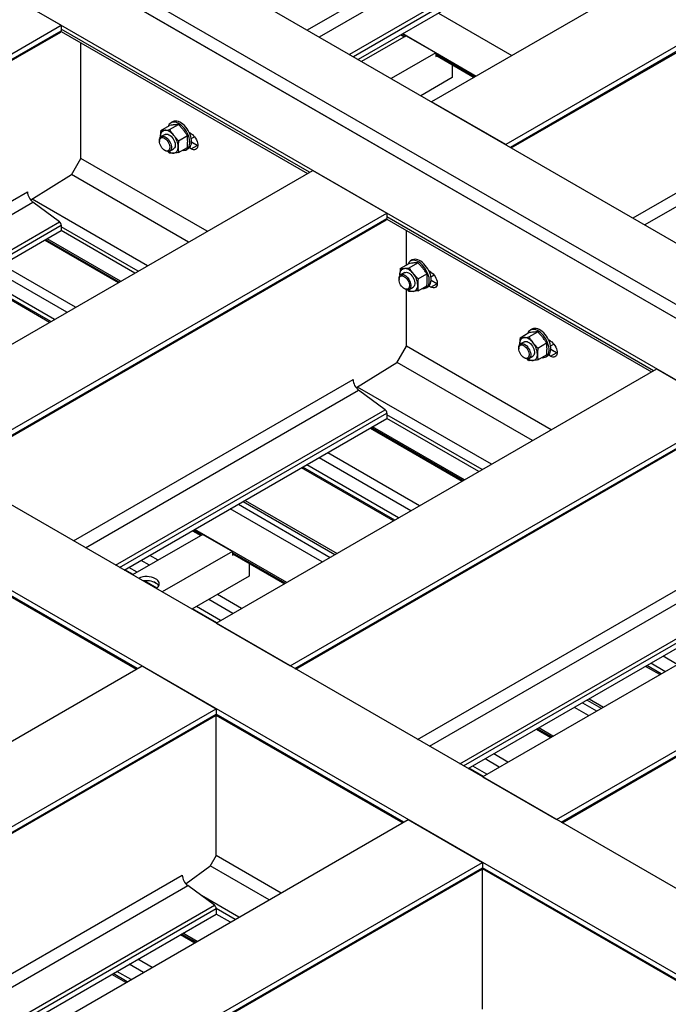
# Model space of a CAD drawing. Header units: millimetres. Extents: x 0 to 25230, y 0 to 17820.
# Tile 190 of 214: x 19310 to 20083, y 10478 to 11653. Entities that reach past the tile are written whole.
import ezdxf

# ---------------------------------------------------------------- set-up
doc = ezdxf.new("R2010")
doc.units = ezdxf.units.MM
doc.linetypes.add('SLD-Sólida', pattern=[0])
doc.layers.add('REFERÊNCIAS', color=9, linetype='SLD-Sólida')

msp = doc.modelspace()

# ---------------------------------------------------------------- linework, layer by layer
at = {"layer": 'REFERÊNCIAS', "linetype": 'SLD-Sólida', "lineweight": 25, "ltscale": 30}
for p, q in [((16380.6, 13529.2), (20934.4, 10900.3)), ((20856.4, 10855.3), (16302.7, 13484.2)), ((16317, 13492.4), (20870.7, 10863.6)), ((20863.7, 10851.3), (16309.9, 13480.2)), ((20792.8, 10818.6), (16239, 13447.4)), ((20267.5, 10515.3), (15713.7, 13144.2)), ((20179.1, 10464.3), (15625.3, 13093.1)), ((20351.3, 11872.8), (19800.5, 11554.9)), ((20011.1, 11847.4), (19652.4, 11640.4)), ((20017.7, 11834.9), (19666.6, 11632.2)), ((20439.7, 11821.8), (19888.9, 11503.9)), ((20439.7, 11815.4), (19894.5, 11500.6)), ((20049.3, 11811.5), (19702.6, 11611.4)), ((20051.5, 11807.4), (19707.3, 11608.7)), ((19895.6, 11500), (20438.9, 11813.7)), ((20051.5, 11800.9), (19712.9, 11605.5)), ((19270.7, 11697.2), (19359.1, 11646.2)), ((19808.7, 11660.8), (19896.3, 11610.2)), ((18833.8, 11343), (19359.1, 11646.2)), ((18839.4, 11339.7), (19359.1, 11639.8)), ((19359, 11639), (19652.7, 11469.5)), ((19359.1, 11646.2), (19359.1, 11639.8)), ((19655, 11470.9), (19359.1, 11641.7)), ((18840.4, 11339.1), (19358.4, 11638.1)), ((19770.1, 11633.6), (19717.1, 11603)), ((19763.6, 11634.7), (19767.8, 11632.3)), ((19764.6, 11635.3), (19768.9, 11632.9)), ((19766.2, 11636.3), (19853.9, 11585.7)), ((19770.1, 11633.6), (19805.5, 11613.2)), ((19382.4, 11487.5), (19382.4, 11625.6)), ((20399.3, 11623.3), (20040.6, 11416.3)), ((19805.5, 11613.2), (19752.5, 11582.6)), ((19805.5, 11613.2), (19805.5, 11608.9)), ((19805.5, 11611.8), (19852.3, 11584.7)), ((19805.5, 11610.5), (19851.2, 11584.1)), ((19805.5, 11608.9), (19807.2, 11609.6)), ((20405.9, 11610.8), (20054.8, 11408.1)), ((19825.3, 11599.1), (19825.3, 11583.8)), ((19825.3, 11583.8), (19787.8, 11562.2)), ((19888.9, 11503.9), (19800.5, 11554.9)), ((19477.7, 11520.8), (19488.1, 11526.8)), ((19487.1, 11526.7), (19486.9, 11526.1)), ((19488.3, 11521.8), (19498.7, 11527.8)), ((19492.1, 11531.2), (19489.9, 11529.9)), ((19477.3, 11513.5), (19477.3, 11512.5)), ((19477.3, 11513.5), (19477.3, 11512.3)), ((19482.9, 11516), (19478.3, 11513.4)), ((19498.9, 11508.6), (19509.4, 11514.6)), ((19514, 11516.8), (19511.8, 11518)), ((19514.1, 11511), (19518, 11513.2)), ((19517.8, 11513.1), (19518.2, 11512.9)), ((19476.2, 11508.8), (19476.2, 11507.8)), ((19488.3, 11496.1), (19492.9, 11498.7)), ((19498.9, 11494.4), (19509.4, 11500.5)), ((19508.4, 11497.9), (19510.6, 11499.1)), ((19514, 11498.8), (19511.8, 11500.1)), ((19514, 11498.8), (19521.1, 11502.9)), ((19514.4, 11507), (19521.3, 11503)), ((19514.4, 11507), (19521.3, 11503)), ((19521.1, 11502.9), (19514.4, 11506.8)), ((19521.8, 11502.5), (19521.1, 11502.9)), ((19521.3, 11503), (19521.8, 11503.3)), ((19521.3, 11503), (19521.8, 11502.7)), ((19521.3, 11503), (19521.3, 11503)), ((19521.3, 11503), (19521.8, 11502.7)), ((19371.1, 11467.9), (19382.4, 11487.5)), ((19533.1, 11400.5), (19382.4, 11487.5)), ((19482.4, 11497.1), (19483.3, 11496.6)), ((19488.3, 11493.5), (19486.1, 11495.8)), ((19133.6, 11169.9), (19658.9, 11473.1)), ((19371.1, 11467.9), (19322.6, 11437.8)), ((19510.9, 11387.7), (19371.3, 11468.2)), ((19658.9, 11473.1), (19747.3, 11422.1)), ((18985.5, 11255.4), (19318.7, 11447.7)), ((19461.8, 11359.3), (19324.2, 11438.8)), ((18999.7, 11247.2), (19325.3, 11435.2)), ((19357, 11411.8), (19325.3, 11435.2)), ((19222, 11118.9), (19747.3, 11422.1)), ((19227.6, 11115.6), (19747.3, 11415.7)), ((19747.3, 11422.1), (19747.3, 11415.7)), ((20065.1, 11234.1), (19747.3, 11417.6)), ((19035.7, 11226.4), (19357, 11411.8)), ((19040.4, 11223.7), (19359.1, 11407.7)), ((19228.6, 11115), (19746.6, 11414)), ((19359.1, 11407.7), (19359.1, 11401.3)), ((19450.7, 11352.9), (19359.1, 11405.8)), ((19747.2, 11414.9), (20062.8, 11232.8)), ((19046, 11220.5), (19359.1, 11401.3)), ((19446.8, 11350.7), (19359.1, 11401.3)), ((19770.6, 11360.2), (19770.6, 11401.5)), ((19339.5, 11389.9), (19427.1, 11339.3)), ((19428.2, 11339.9), (19340.5, 11390.5)), ((19429.8, 11340.9), (19342.1, 11391.4)), ((19376.1, 11309.9), (19288.5, 11360.5)), ((19763.3, 11356), (19773.7, 11362)), ((19772.7, 11361.8), (19772.5, 11361.3)), ((19773.9, 11356.9), (19784.3, 11362.9)), ((19777.6, 11366.3), (19775.5, 11365.1)), ((19351.1, 11295.4), (19263.5, 11346)), ((19365.8, 11303.9), (19278.2, 11354.5)), ((19762.8, 11348.6), (19762.9, 11347.7)), ((19762.8, 11348.6), (19762.9, 11347.4)), ((19768.5, 11351.2), (19763.9, 11348.5)), ((19784.5, 11343.7), (19794.9, 11349.7)), ((19799.6, 11351.9), (19797.4, 11353.2)), ((19799.7, 11346.1), (19803.6, 11348.4)), ((19803.4, 11348.3), (19803.8, 11348)), ((19344.9, 11291.9), (19257.3, 11342.5)), ((19346.5, 11292.8), (19258.9, 11343.4)), ((19761.8, 11343.9), (19761.8, 11342.9)), ((19773.9, 11331.2), (19778.5, 11333.9)), ((19784.5, 11329.6), (19794.9, 11335.6)), ((19794, 11333), (19796.1, 11334.2)), ((19799.6, 11333.9), (19797.4, 11335.2)), ((19799.6, 11333.9), (19806.7, 11338)), ((19806.7, 11338), (19799.9, 11341.9)), ((19800, 11342.1), (19806.9, 11338.1)), ((19800, 11342.1), (19806.9, 11338.1)), ((19807.4, 11337.6), (19806.7, 11338)), ((19806.9, 11338.1), (19807.4, 11338.4)), ((19806.9, 11338.1), (19807.4, 11337.8)), ((19806.9, 11338.1), (19806.9, 11338.1)), ((19806.9, 11338.1), (19807.4, 11337.9)), ((19768, 11332.2), (19768.9, 11331.7)), ((19770.6, 11263.4), (19770.6, 11330.9)), ((19773.9, 11328.6), (19771.7, 11330.9)), ((19906.1, 11273.5), (19916.5, 11279.6)), ((19915.5, 11279.4), (19915.2, 11278.8)), ((19916.7, 11274.5), (19927.1, 11280.5)), ((19920.4, 11283.9), (19918.3, 11282.6)), ((19759.3, 11243.8), (19770.6, 11263.4)), ((19943.2, 11163.7), (19770.6, 11263.4)), ((19905.6, 11266.2), (19905.7, 11265.2)), ((19905.6, 11266.2), (19905.7, 11265)), ((19911.2, 11268.7), (19906.6, 11266.1)), ((19927.3, 11261.3), (19937.7, 11267.3)), ((19942.4, 11269.5), (19940.2, 11270.7)), ((19942.5, 11263.7), (19946.4, 11265.9)), ((19946.2, 11265.8), (19946.6, 11265.6)), ((19904.6, 11261.5), (19904.6, 11260.5)), ((19916.6, 11248.8), (19921.2, 11251.4)), ((19927.3, 11247.1), (19937.7, 11253.2)), ((19936.8, 11250.6), (19938.9, 11251.8)), ((19942.4, 11251.5), (19940.2, 11252.8)), ((19942.4, 11251.5), (19949.5, 11255.6)), ((19942.7, 11259.7), (19949.7, 11255.7)), ((19942.7, 11259.7), (19949.7, 11255.7)), ((19949.5, 11255.6), (19942.7, 11259.5)), ((19950.2, 11255.2), (19949.5, 11255.6)), ((19949.7, 11255.7), (19950.2, 11256)), ((19949.7, 11255.7), (19950.2, 11255.4)), ((19949.7, 11255.7), (19949.7, 11255.7)), ((19949.7, 11255.7), (19950.2, 11255.4)), ((19759.3, 11243.8), (19710.9, 11213.7)), ((19921, 11150.9), (19759.5, 11244.1)), ((19910.8, 11249.8), (19911.6, 11249.3)), ((19916.7, 11246.2), (19914.5, 11248.5)), ((19543.7, 10933.1), (20069.1, 11236.4)), ((20069.1, 11236.4), (20157.4, 11185.4)), ((19373.7, 11031.3), (19706.9, 11223.6)), ((19387.9, 11023.1), (19713.5, 11211.1)), ((19871.9, 11122.6), (19712.4, 11214.7)), ((19745.2, 11187.7), (19713.5, 11211.1)), ((19423.9, 11002.3), (19745.2, 11187.7)), ((19428.6, 10999.6), (19747.3, 11183.6)), ((19632.1, 10882.1), (20157.4, 11185.4)), ((19747.3, 11183.6), (19747.3, 11177.2)), ((19860.8, 11116.2), (19747.3, 11181.7)), ((19434.2, 10996.4), (19747.3, 11177.2)), ((19637.7, 10878.9), (20157.4, 11178.9)), ((19638.8, 10878.3), (20156.7, 11177.3)), ((19856.9, 11113.9), (19747.3, 11177.2)), ((19727.7, 11165.8), (19837.2, 11102.6)), ((19838.3, 11103.2), (19728.7, 11166.4)), ((19839.9, 11104.1), (19730.3, 11167.3)), ((19786.3, 11073.1), (19676.7, 11136.4)), ((19761.2, 11058.7), (19651.7, 11121.9)), ((19776, 11067.2), (19666.4, 11130.4)), ((19755, 11055.1), (19645.5, 11118.4)), ((19756.7, 11056), (19647.1, 11119.3)), ((19570.2, 11074.9), (19679.8, 11011.6)), ((19575.8, 11078.2), (19685.4, 11014.9)), ((19578.3, 11079.6), (19687.9, 11016.3)), ((19670.2, 11006.1), (19560.6, 11069.4)), ((19133.4, 11060.3), (19448.7, 10878.3)), ((19449.8, 10878.9), (19133.6, 11061.4)), ((19861.2, 10749.8), (20386.5, 11053.1)), ((19515.5, 11043.3), (19525.4, 11037.6)), ((19526.5, 11038.2), (19516.6, 11043.9)), ((19627.8, 10981.6), (19518.2, 11044.9)), ((19527.8, 11039), (19444.1, 10990.7)), ((19527.8, 11039), (19563.1, 11018.6)), ((19563.1, 11018.6), (19479.4, 10970.3)), ((19563.1, 11018.6), (19563.1, 11014.2)), ((19626.1, 10980.7), (19563.1, 11017.1)), ((19563.1, 11015.9), (19625.1, 10980.1)), ((19464.2, 11002.3), (19454.3, 11008)), ((19474.5, 11008.2), (19464.6, 11013.9)), ((19563.1, 11014.2), (19564.8, 11014.9)), ((19582.9, 11004.5), (19582.9, 10989.2)), ((19444.9, 10991.1), (19435, 10996.8)), ((19449.4, 10993.8), (19439.5, 10999.5)), ((19949.6, 10698.8), (20474.9, 11002.1)), ((19955.2, 10695.6), (20474.9, 10995.6)), ((19956.3, 10695), (20474.2, 10994)), ((19473, 10974.9), (19457.9, 10983.6)), ((19473.2, 10980), (19469.5, 10982.2)), ((19582.9, 10989.2), (19514.8, 10949.8)), ((19783.8, 10794.5), (20117.1, 10986.9)), ((19798, 10786.4), (20123.6, 10974.4)), ((19563.8, 10944.7), (19534.9, 10961.4)), ((19574.1, 10950.7), (19545.2, 10967.4)), ((19544.5, 10933.6), (19515.6, 10950.3)), ((19549.1, 10936.2), (19520.2, 10952.9)), ((19834.1, 10765.5), (20155.3, 10951)), ((19838.7, 10762.8), (20157.4, 10946.8)), ((19844.3, 10759.6), (20157.4, 10940.4)), ((19543.7, 10933.1), (19632.1, 10882.1)), ((20093.5, 10883.9), (20076.5, 10893.7)), ((18907.4, 10565.7), (19455.4, 10882.1)), ((19455.4, 10882.1), (19543.7, 10831.1)), ((20072.5, 10871.8), (20055.6, 10881.6)), ((20074.1, 10872.8), (20057.2, 10882.5)), ((20078.7, 10875.4), (20061.8, 10885.2)), ((19986, 10841.4), (20002.9, 10831.6)), ((19988.4, 10842.8), (20005.4, 10833.1)), ((18995.7, 10514.7), (19543.7, 10831.1)), ((19543.7, 10831.1), (19543.7, 10824.6)), ((19987.7, 10822.8), (19970.8, 10832.6)), ((19980.3, 10838.1), (19997.2, 10828.4)), ((19001.3, 10511.5), (19543.7, 10824.6)), ((19002.4, 10510.9), (19543, 10823)), ((19543.5, 10823.5), (19766.2, 10695)), ((19767.3, 10695.6), (19543.7, 10824.6)), ((19543.7, 10655.9), (19543.7, 10823.4)), ((19925.7, 10806.6), (19942.6, 10796.8)), ((19943.6, 10797.4), (19926.7, 10807.2)), ((19945.3, 10798.3), (19928.3, 10808.1)), ((19881.3, 10761.4), (19864.4, 10771.2)), ((19891.6, 10767.4), (19874.7, 10777.2)), ((19862, 10750.3), (19845.1, 10760.1)), ((19866.6, 10752.9), (19849.7, 10762.7)), ((19861.2, 10749.8), (19949.6, 10698.8)), ((19224.8, 10382.5), (19772.8, 10698.8)), ((19772.8, 10698.8), (19861.2, 10647.8)), ((19543.7, 10655.9), (19536.2, 10642.8)), ((19621.1, 10611.2), (19543.7, 10655.9)), ((19313.2, 10331.4), (19861.2, 10647.8)), ((19318.8, 10328.2), (19861.2, 10641.3)), ((19536.2, 10642.8), (19507.8, 10622)), ((19607, 10603.1), (19536.7, 10643.7)), ((19861, 10640.3), (20115.9, 10493.1)), ((19861.2, 10647.8), (19861.2, 10641.3)), ((20116.9, 10493.7), (19861.2, 10641.3)), ((19861.2, 10472.6), (19861.2, 10640.1)), ((19147.4, 10427.1), (19503.4, 10632.6)), ((19319.9, 10327.6), (19860.5, 10639.7)), ((19161.6, 10419), (19509.9, 10620.1)), ((19541.6, 10596.7), (19509.9, 10620.1)), ((19570.9, 10582.3), (19526.1, 10608.1)), ((19197.7, 10398.2), (19541.6, 10596.7)), ((19202.3, 10395.5), (19543.7, 10592.6)), ((19207.9, 10392.2), (19543.7, 10586.1)), ((19543.7, 10592.6), (19543.7, 10586.1)), ((19566.3, 10579.6), (19543.7, 10592.6)), ((19560.7, 10576.3), (19543.7, 10586.1)), ((19501.4, 10561.7), (19518.3, 10551.9)), ((19519.4, 10552.5), (19502.4, 10562.3)), ((19521, 10553.4), (19504.1, 10563.2)), ((19457.1, 10516.5), (19440.1, 10526.3)), ((19467.4, 10522.5), (19450.4, 10532.2)), ((19436.1, 10504.4), (19419.2, 10514.2)), ((19437.8, 10505.4), (19420.8, 10515.1)), ((19442.3, 10508), (19425.4, 10517.8))]:
    msp.add_line(p, q, dxfattribs=at)
at = {"layer": 'REFERÊNCIAS', "linetype": 'SLD-Sólida', "lineweight": 25, "ltscale": 30, "flags": 128}
for points in [[(19477.3, 11513.5), (19477.4, 11515), (19477.6, 11516.5), (19478.1, 11517.7), (19478.7, 11518.8), (19479.5, 11519.7), (19480.4, 11520.4), (19481.4, 11520.8), (19482.6, 11521)], [(19493.2, 11514.9), (19491.9, 11516.3), (19490.6, 11517.6), (19489.3, 11518.7), (19487.9, 11519.6), (19486.5, 11520.3), (19485.1, 11520.8), (19483.8, 11521), (19482.6, 11521)], [(19503.6, 11497.1), (19504.4, 11497), (19506, 11497.1), (19507.5, 11497.4), (19508.8, 11498.1), (19510, 11499.1), (19510.9, 11500.4), (19511.6, 11501.9), (19512, 11503.7), (19512.3, 11505.7), (19512.2, 11507.8), (19511.9, 11510.1), (19511.4, 11512.4), (19510.6, 11514.8), (19509.6, 11517.1), (19508.4, 11519.4), (19507, 11521.6), (19505.4, 11523.6), (19503.8, 11525.4), (19502, 11527), (19500.2, 11528.4), (19498.4, 11529.4), (19496.6, 11530.2), (19494.8, 11530.7), (19493.1, 11530.8), (19491.6, 11530.6), (19490.2, 11530.1), (19489, 11529.2), (19487.9, 11528.1), (19487.1, 11526.7), (19487.1, 11526.7)], [(19510.6, 11499.1), (19510.9, 11499.4), (19512.1, 11500.3), (19513, 11501.6), (19513.7, 11503.2), (19514.2, 11504.9), (19514.4, 11506.9), (19514.3, 11509.1), (19514, 11511.3), (19513.5, 11513.6), (19512.7, 11516), (19511.7, 11518.3), (19510.5, 11520.6), (19509.1, 11522.8), (19507.6, 11524.8), (19505.9, 11526.6), (19504.1, 11528.2), (19502.3, 11529.6), (19500.5, 11530.7), (19498.7, 11531.4), (19496.9, 11531.9), (19495.3, 11532), (19493.7, 11531.8), (19492.3, 11531.3), (19492.1, 11531.2)], [(19476.2, 11508.8), (19476.3, 11510.3), (19476.7, 11511.5), (19477.3, 11512.6), (19478.2, 11513.3), (19479.2, 11513.7), (19480.3, 11513.8), (19481.6, 11513.6), (19482.9, 11513.1), (19484.3, 11512.2), (19485.6, 11511.1), (19486.8, 11509.8), (19487.9, 11508.2), (19488.8, 11506.6), (19489.6, 11504.8), (19490.1, 11503.1), (19490.3, 11501.4), (19490.3, 11499.9), (19490.1, 11498.5), (19489.6, 11497.4), (19488.8, 11496.5), (19487.9, 11495.9), (19486.8, 11495.6), (19485.6, 11495.7), (19484.3, 11496.1), (19483.3, 11496.6)], [(19476.2, 11507.8), (19476.3, 11509.1), (19476.7, 11510.3), (19477.3, 11511.2), (19478.1, 11511.9), (19479.1, 11512.2), (19480.2, 11512.2), (19481.5, 11511.8), (19482.7, 11511.2), (19483.9, 11510.2), (19485.1, 11509.1), (19486.2, 11507.7), (19487.1, 11506.2), (19487.8, 11504.6), (19488.3, 11502.9), (19488.5, 11501.4), (19488.5, 11499.9), (19488.3, 11498.7), (19487.8, 11497.6), (19487.1, 11496.8), (19486.2, 11496.4), (19485.1, 11496.2), (19483.9, 11496.4), (19482.7, 11496.9), (19481.5, 11497.7), (19480.2, 11498.8), (19479.1, 11500), (19478.1, 11501.5), (19477.3, 11503.1), (19476.7, 11504.7), (19476.3, 11506.3), (19476.2, 11507.8)], [(19482.9, 11516), (19483.8, 11516.4), (19484.9, 11516.5), (19486.2, 11516.3), (19487.5, 11515.7), (19488.9, 11514.9), (19490.2, 11513.8), (19491.4, 11512.4), (19492.5, 11510.9), (19493.4, 11509.2), (19494.2, 11507.5), (19494.7, 11505.8), (19494.9, 11504.1), (19494.9, 11502.5), (19494.7, 11501.2), (19494.2, 11500), (19493.4, 11499.1), (19492.9, 11498.7)], [(19514, 11516.8), (19515.5, 11515.8), (19516.8, 11514.5), (19518.1, 11513.1), (19519.3, 11511.4), (19520.2, 11509.6), (19521, 11507.8), (19521.5, 11505.9), (19521.8, 11504.1), (19521.8, 11502.5), (19521.5, 11501), (19521, 11499.8), (19520.2, 11498.8), (19519.3, 11498.1), (19518.1, 11497.8), (19516.8, 11497.8), (19515.5, 11498.1), (19514, 11498.8)], [(19493.2, 11493.7), (19494.3, 11493.9), (19495.4, 11494.4), (19496.3, 11495.1), (19497.1, 11495.9), (19497.7, 11497), (19498.1, 11498.3), (19498.4, 11499.7), (19498.5, 11501.3)], [(19789.2, 11332.3), (19790, 11332.2), (19791.6, 11332.2), (19793.1, 11332.6), (19794.4, 11333.3), (19795.5, 11334.3), (19796.5, 11335.5), (19797.2, 11337.1), (19797.6, 11338.9), (19797.8, 11340.8), (19797.8, 11343), (19797.5, 11345.2), (19796.9, 11347.5), (19796.2, 11349.9), (19795.1, 11352.2), (19793.9, 11354.5), (19792.6, 11356.7), (19791, 11358.7), (19789.4, 11360.5), (19787.6, 11362.2), (19785.8, 11363.5), (19784, 11364.6), (19782.2, 11365.4), (19780.4, 11365.8), (19778.7, 11365.9), (19777.2, 11365.7), (19775.8, 11365.2), (19774.5, 11364.4), (19773.5, 11363.2), (19772.7, 11361.8), (19772.7, 11361.8)], [(19796.1, 11334.2), (19796.5, 11334.5), (19797.7, 11335.5), (19798.6, 11336.8), (19799.3, 11338.3), (19799.7, 11340.1), (19800, 11342.1), (19799.9, 11344.2), (19799.6, 11346.4), (19799.1, 11348.8), (19798.3, 11351.1), (19797.3, 11353.5), (19796.1, 11355.7), (19794.7, 11357.9), (19793.1, 11359.9), (19791.5, 11361.8), (19789.7, 11363.4), (19787.9, 11364.7), (19786.1, 11365.8), (19784.3, 11366.6), (19782.5, 11367), (19780.9, 11367.2), (19779.3, 11367), (19777.9, 11366.4), (19777.6, 11366.3)], [(19761.8, 11343.9), (19761.9, 11345.4), (19762.3, 11346.7), (19762.9, 11347.7), (19763.7, 11348.4), (19764.8, 11348.9), (19765.9, 11349), (19767.2, 11348.8), (19768.5, 11348.2), (19769.9, 11347.4), (19771.2, 11346.2), (19772.4, 11344.9), (19773.5, 11343.4), (19774.4, 11341.7), (19775.1, 11340), (19775.6, 11338.2), (19775.9, 11336.6), (19775.9, 11335), (19775.6, 11333.6), (19775.1, 11332.5), (19774.4, 11331.6), (19773.5, 11331), (19772.4, 11330.7), (19771.2, 11330.8), (19769.9, 11331.2), (19768.9, 11331.7)], [(19761.8, 11342.9), (19761.9, 11344.3), (19762.3, 11345.4), (19762.9, 11346.4), (19763.7, 11347), (19764.7, 11347.3), (19765.8, 11347.3), (19767, 11347), (19768.3, 11346.3), (19769.5, 11345.4), (19770.7, 11344.2), (19771.8, 11342.8), (19772.7, 11341.3), (19773.4, 11339.7), (19773.9, 11338.1), (19774.1, 11336.5), (19774.1, 11335.1), (19773.9, 11333.8), (19773.4, 11332.8), (19772.7, 11332), (19771.8, 11331.5), (19770.7, 11331.4), (19769.5, 11331.5), (19768.3, 11332), (19767, 11332.8), (19765.8, 11333.9), (19764.7, 11335.2), (19763.7, 11336.6), (19762.9, 11338.2), (19762.3, 11339.8), (19761.9, 11341.4), (19761.8, 11342.9)], [(19762.8, 11348.6), (19762.9, 11350.2), (19763.2, 11351.6), (19763.7, 11352.9), (19764.3, 11353.9), (19765, 11354.8), (19766, 11355.5), (19767, 11356), (19768.1, 11356.2)], [(19778.8, 11350.1), (19777.5, 11351.5), (19776.2, 11352.8), (19774.8, 11353.9), (19773.5, 11354.8), (19772.1, 11355.5), (19770.7, 11355.9), (19769.4, 11356.2), (19768.1, 11356.2)], [(19768.5, 11351.2), (19769.4, 11351.5), (19770.5, 11351.6), (19771.8, 11351.4), (19773.1, 11350.9), (19774.5, 11350), (19775.8, 11348.9), (19777, 11347.5), (19778.1, 11346), (19779, 11344.4), (19779.7, 11342.6), (19780.2, 11340.9), (19780.5, 11339.2), (19780.5, 11337.7), (19780.2, 11336.3), (19779.7, 11335.1), (19779, 11334.3), (19778.5, 11333.9)], [(19799.6, 11351.9), (19801, 11350.9), (19802.4, 11349.7), (19803.7, 11348.2), (19804.9, 11346.5), (19805.8, 11344.8), (19806.6, 11342.9), (19807.1, 11341.1), (19807.4, 11339.3), (19807.4, 11337.6), (19807.1, 11336.1), (19806.6, 11334.9), (19805.8, 11333.9), (19804.9, 11333.3), (19803.7, 11332.9), (19802.4, 11332.9), (19801, 11333.3), (19799.6, 11333.9)], [(19778.8, 11328.8), (19779.9, 11329.1), (19781, 11329.5), (19781.9, 11330.2), (19782.6, 11331.1), (19783.3, 11332.2), (19783.7, 11333.4), (19784, 11334.8), (19784.1, 11336.4)], [(19932, 11249.8), (19932.8, 11249.7), (19934.4, 11249.8), (19935.9, 11250.2), (19937.2, 11250.8), (19938.3, 11251.8), (19939.3, 11253.1), (19940, 11254.7), (19940.4, 11256.4), (19940.6, 11258.4), (19940.6, 11260.5), (19940.3, 11262.8), (19939.7, 11265.1), (19938.9, 11267.5), (19937.9, 11269.8), (19936.7, 11272.1), (19935.3, 11274.3), (19933.8, 11276.3), (19932.1, 11278.1), (19930.4, 11279.7), (19928.6, 11281.1), (19926.8, 11282.2), (19925, 11282.9), (19923.2, 11283.4), (19921.5, 11283.5), (19920, 11283.3), (19918.6, 11282.8), (19917.3, 11281.9), (19916.3, 11280.8), (19915.5, 11279.4), (19915.5, 11279.4)], [(19938.9, 11251.8), (19939.3, 11252.1), (19940.5, 11253.1), (19941.4, 11254.3), (19942.1, 11255.9), (19942.5, 11257.7), (19942.7, 11259.6), (19942.7, 11261.8), (19942.4, 11264), (19941.8, 11266.3), (19941.1, 11268.7), (19940.1, 11271), (19938.8, 11273.3), (19937.5, 11275.5), (19935.9, 11277.5), (19934.3, 11279.3), (19932.5, 11280.9), (19930.7, 11282.3), (19928.9, 11283.4), (19927.1, 11284.1), (19925.3, 11284.6), (19923.6, 11284.7), (19922.1, 11284.5), (19920.7, 11284), (19920.4, 11283.9)], [(19904.6, 11261.5), (19904.7, 11263), (19905.1, 11264.3), (19905.7, 11265.3), (19906.5, 11266), (19907.5, 11266.4), (19908.7, 11266.6), (19910, 11266.3), (19911.3, 11265.8), (19912.7, 11264.9), (19914, 11263.8), (19915.2, 11262.5), (19916.3, 11260.9), (19917.2, 11259.3), (19917.9, 11257.5), (19918.4, 11255.8), (19918.7, 11254.1), (19918.7, 11252.6), (19918.4, 11251.2), (19917.9, 11250.1), (19917.2, 11249.2), (19916.3, 11248.6), (19915.2, 11248.3), (19914, 11248.4), (19912.7, 11248.8), (19911.6, 11249.3)], [(19904.6, 11260.5), (19904.7, 11261.9), (19905.1, 11263), (19905.7, 11263.9), (19906.5, 11264.6), (19907.5, 11264.9), (19908.6, 11264.9), (19909.8, 11264.5), (19911.1, 11263.9), (19912.3, 11262.9), (19913.5, 11261.8), (19914.5, 11260.4), (19915.5, 11258.9), (19916.2, 11257.3), (19916.7, 11255.7), (19916.9, 11254.1), (19916.9, 11252.6), (19916.7, 11251.4), (19916.2, 11250.3), (19915.5, 11249.6), (19914.5, 11249.1), (19913.5, 11248.9), (19912.3, 11249.1), (19911.1, 11249.6), (19909.8, 11250.4), (19908.6, 11251.5), (19907.5, 11252.7), (19906.5, 11254.2), (19905.7, 11255.8), (19905.1, 11257.4), (19904.7, 11259), (19904.6, 11260.5)], [(19905.6, 11266.2), (19905.7, 11267.8), (19906, 11269.2), (19906.4, 11270.4), (19907.1, 11271.5), (19907.8, 11272.4), (19908.7, 11273.1), (19909.8, 11273.5), (19910.9, 11273.8)], [(19921.5, 11267.6), (19920.3, 11269.1), (19919, 11270.3), (19917.6, 11271.4), (19916.2, 11272.3), (19914.9, 11273), (19913.5, 11273.5), (19912.2, 11273.7), (19910.9, 11273.8)], [(19911.2, 11268.7), (19912.1, 11269.1), (19913.3, 11269.2), (19914.6, 11269), (19915.9, 11268.4), (19917.2, 11267.6), (19918.6, 11266.5), (19919.8, 11265.1), (19920.9, 11263.6), (19921.8, 11261.9), (19922.5, 11260.2), (19923, 11258.5), (19923.3, 11256.8), (19923.3, 11255.2), (19923, 11253.9), (19922.5, 11252.7), (19921.8, 11251.8), (19921.2, 11251.4)], [(19942.4, 11269.5), (19943.8, 11268.5), (19945.2, 11267.2), (19946.5, 11265.8), (19947.6, 11264.1), (19948.6, 11262.3), (19949.4, 11260.5), (19949.9, 11258.6), (19950.1, 11256.8), (19950.1, 11255.2), (19949.9, 11253.7), (19949.4, 11252.5), (19948.6, 11251.5), (19947.6, 11250.8), (19946.5, 11250.5), (19945.2, 11250.5), (19943.8, 11250.8), (19942.4, 11251.5)], [(19921.5, 11246.4), (19922.7, 11246.6), (19923.7, 11247.1), (19924.7, 11247.8), (19925.4, 11248.7), (19926, 11249.7), (19926.5, 11251), (19926.8, 11252.4), (19926.8, 11254)], [(19475.3, 10977.5), (19475.3, 10977.5), (19474.5, 10978.8), (19473.4, 10979.9), (19471.9, 10981), (19470.2, 10981.9), (19468.3, 10982.6), (19466.3, 10983.2), (19464.1, 10983.5), (19461.8, 10983.7), (19459.5, 10983.7), (19457.2, 10983.5), (19456.7, 10983.4)], [(19472.3, 10974.4), (19473.4, 10975.1), (19474.5, 10976.3), (19475.3, 10977.5), (19475.8, 10978.8), (19475.9, 10980.1), (19475.7, 10981.5), (19475.1, 10982.7), (19474.2, 10984), (19473, 10985.1), (19471.5, 10986.1)]]:
    msp.add_lwpolyline(points, dxfattribs=at)
at = {"layer": 'REFERÊNCIAS', "linetype": 'SLD-Sólida', "lineweight": 25, "ltscale": 900}
for centre, radius, start, end in [((19357.3, 11639.6), 1.78, 305.5182, 5.794), ((19475.5, 11500.2), 23, 2.6393, 39.7721), ((19492.9, 11503.6), 9.86, 233.4878, 271.5037), ((19335.6, 11448.6), 16.9, 182.8744, 232.5131), ((19745.6, 11415.5), 1.78, 305.5182, 5.794), ((19353.6, 11407.4), 5.56, 2.8744, 52.5131), ((19761.1, 11335.3), 23, 2.6393, 39.7721), ((19778.5, 11338.7), 9.86, 233.4878, 271.5037), ((19903.8, 11252.9), 23, 2.6393, 39.7721), ((19921.3, 11256.3), 9.86, 233.4878, 271.5037), ((19723.8, 11224.5), 16.9, 182.8744, 232.5131), ((19741.8, 11183.3), 5.56, 2.8744, 52.5131), ((19460.9, 10965.6), 23.1, 62.5828, 114.8302), ((19542, 10824.4), 1.78, 305.5182, 5.794), ((19859.5, 10641.2), 1.78, 305.5182, 5.794), ((19520.2, 10633.5), 16.9, 182.8744, 232.5131), ((19538.2, 10592.3), 5.56, 2.8744, 52.5131)]:
    msp.add_arc(centre, radius, start, end, dxfattribs=at)
at = {"layer": 'REFERÊNCIAS', "linetype": 'SLD-Sólida', "lineweight": 25, "ltscale": 30}
for points, knots in [([(19477.7, 11520.8), (19478.5, 11520.8), (19480, 11520.8), (19481.7, 11521), (19482.6, 11521)], [0, 0, 0, 0, 0.498963, 1, 1, 1, 1]), ([(19482.6, 11521), (19483.5, 11521.1), (19485.3, 11521.3), (19487.3, 11521.6), (19488.3, 11521.8)], [0, 0, 0, 0, 0.498791, 1, 1, 1, 1]), ([(19493.9, 11527.6), (19493, 11527.5), (19491.2, 11527.3), (19489.1, 11527), (19488.1, 11526.8)], [0, 0, 0, 0, 0.498791, 1, 1, 1, 1]), ([(19488.3, 11521.8), (19489.1, 11520.6), (19490.6, 11518.3), (19492.3, 11516), (19493.2, 11514.9)], [0, 0, 0, 0, 0.498963, 1, 1, 1, 1]), ([(19498.7, 11527.8), (19498, 11527.8), (19496.5, 11527.8), (19494.7, 11527.6), (19493.9, 11527.6)], [0, 0, 0, 0, 0.498963, 1, 1, 1, 1]), ([(19504.5, 11521.5), (19503.6, 11522.5), (19501.8, 11524.7), (19499.8, 11526.8), (19498.7, 11527.8)], [0, 0, 0, 0, 0.498791, 1, 1, 1, 1]), ([(19509.4, 11514.6), (19508.6, 11515.8), (19507.1, 11518.1), (19505.4, 11520.3), (19504.5, 11521.5)], [0, 0, 0, 0, 0.498963, 1, 1, 1, 1]), ([(19477.7, 11520.8), (19477.6, 11519.6), (19477.3, 11517.1), (19477.3, 11514.7), (19477.3, 11513.5)], [0, 0, 0, 0, 0.498963, 1, 1, 1, 1]), ([(19493.2, 11514.9), (19494.1, 11513.8), (19495.9, 11511.7), (19497.9, 11509.6), (19498.9, 11508.6)], [0, 0, 0, 0, 0.498791, 1, 1, 1, 1]), ([(19509.8, 11507.8), (19509.8, 11509), (19509.7, 11511.3), (19509.5, 11513.5), (19509.4, 11514.6)], [0, 0, 0, 0, 0.498791, 1, 1, 1, 1]), ([(19498.9, 11508.6), (19498.8, 11507.3), (19498.5, 11504.8), (19498.5, 11502.5), (19498.5, 11501.3)], [0, 0, 0, 0, 0.4989632, 1, 1, 1, 1]), ([(19498.5, 11501.3), (19498.5, 11499.5), (19498.6, 11497.2), (19498.9, 11495), (19498.9, 11494.4)], [0, 0, 0, 0, 0.748327, 1, 1, 1, 1]), ([(19509.4, 11500.5), (19509.4, 11501.1), (19509.7, 11503.6), (19509.7, 11506), (19509.8, 11507.8)], [0, 0, 0, 0, 0.251673, 1, 1, 1, 1]), ([(19493.2, 11493.7), (19492.3, 11493.6), (19490.6, 11493.5), (19489.1, 11493.5), (19488.3, 11493.5)], [0, 0, 0, 0, 0.498791, 1, 1, 1, 1]), ([(19498.9, 11494.4), (19497.9, 11494.3), (19495.9, 11494), (19494.1, 11493.8), (19493.2, 11493.7)], [0, 0, 0, 0, 0.498963, 1, 1, 1, 1]), ([(19768.1, 11356.2), (19769.1, 11356.3), (19770.9, 11356.5), (19772.9, 11356.8), (19773.9, 11356.9)], [0, 0, 0, 0, 0.498791, 1, 1, 1, 1]), ([(19779.5, 11362.7), (19778.6, 11362.6), (19776.7, 11362.4), (19774.7, 11362.1), (19773.7, 11362)], [0, 0, 0, 0, 0.498791, 1, 1, 1, 1]), ([(19773.9, 11356.9), (19774.6, 11355.7), (19776.2, 11353.4), (19777.9, 11351.2), (19778.8, 11350.1)], [0, 0, 0, 0, 0.498963, 1, 1, 1, 1]), ([(19784.3, 11362.9), (19783.6, 11362.9), (19782.1, 11362.9), (19780.3, 11362.8), (19779.5, 11362.7)], [0, 0, 0, 0, 0.498963, 1, 1, 1, 1]), ([(19790.1, 11356.6), (19789.2, 11357.7), (19787.3, 11359.9), (19785.3, 11361.9), (19784.3, 11362.9)], [0, 0, 0, 0, 0.498791, 1, 1, 1, 1]), ([(19794.9, 11349.7), (19794.2, 11350.9), (19792.7, 11353.2), (19790.9, 11355.5), (19790.1, 11356.6)], [0, 0, 0, 0, 0.498963, 1, 1, 1, 1]), ([(19763.3, 11356), (19763.2, 11354.7), (19762.9, 11352.2), (19762.9, 11349.8), (19762.8, 11348.6)], [0, 0, 0, 0, 0.498963, 1, 1, 1, 1]), ([(19763.3, 11356), (19764, 11356), (19765.6, 11356), (19767.3, 11356.1), (19768.1, 11356.2)], [0, 0, 0, 0, 0.498963, 1, 1, 1, 1]), ([(19778.8, 11350.1), (19779.7, 11349), (19781.5, 11346.8), (19783.5, 11344.7), (19784.5, 11343.7)], [0, 0, 0, 0, 0.498791, 1, 1, 1, 1]), ([(19795.4, 11342.9), (19795.4, 11344.1), (19795.3, 11346.4), (19795.1, 11348.6), (19794.9, 11349.7)], [0, 0, 0, 0, 0.498791, 1, 1, 1, 1]), ([(19784.5, 11343.7), (19784.4, 11342.5), (19784.1, 11340), (19784.1, 11337.6), (19784.1, 11336.4)], [0, 0, 0, 0, 0.4989632, 1, 1, 1, 1]), ([(19784.1, 11336.4), (19784.1, 11334.6), (19784.2, 11332.3), (19784.4, 11330.1), (19784.5, 11329.6)], [0, 0, 0, 0, 0.748327, 1, 1, 1, 1]), ([(19794.9, 11335.6), (19795, 11336.2), (19795.3, 11338.7), (19795.3, 11341.1), (19795.4, 11342.9)], [0, 0, 0, 0, 0.251673, 1, 1, 1, 1]), ([(19778.8, 11328.8), (19777.9, 11328.8), (19776.2, 11328.6), (19774.6, 11328.6), (19773.9, 11328.6)], [0, 0, 0, 0, 0.498791, 1, 1, 1, 1]), ([(19784.5, 11329.6), (19783.5, 11329.4), (19781.5, 11329.1), (19779.7, 11328.9), (19778.8, 11328.8)], [0, 0, 0, 0, 0.498963, 1, 1, 1, 1]), ([(19910.9, 11273.8), (19911.8, 11273.8), (19913.7, 11274), (19915.7, 11274.3), (19916.7, 11274.5)], [0, 0, 0, 0, 0.498791, 1, 1, 1, 1]), ([(19922.3, 11280.3), (19921.3, 11280.2), (19919.5, 11280), (19917.5, 11279.7), (19916.5, 11279.6)], [0, 0, 0, 0, 0.498791, 1, 1, 1, 1]), ([(19916.7, 11274.5), (19917.4, 11273.3), (19918.9, 11271), (19920.7, 11268.7), (19921.5, 11267.6)], [0, 0, 0, 0, 0.498963, 1, 1, 1, 1]), ([(19927.1, 11280.5), (19926.4, 11280.5), (19924.8, 11280.5), (19923.1, 11280.3), (19922.3, 11280.3)], [0, 0, 0, 0, 0.498963, 1, 1, 1, 1]), ([(19932.9, 11274.2), (19932, 11275.2), (19930.1, 11277.4), (19928.1, 11279.5), (19927.1, 11280.5)], [0, 0, 0, 0, 0.498791, 1, 1, 1, 1]), ([(19906.1, 11273.5), (19905.9, 11272.3), (19905.7, 11269.8), (19905.7, 11267.4), (19905.6, 11266.2)], [0, 0, 0, 0, 0.498963, 1, 1, 1, 1]), ([(19906.1, 11273.5), (19906.8, 11273.5), (19908.3, 11273.6), (19910.1, 11273.7), (19910.9, 11273.8)], [0, 0, 0, 0, 0.498963, 1, 1, 1, 1]), ([(19921.5, 11267.6), (19922.5, 11266.5), (19924.3, 11264.4), (19926.3, 11262.3), (19927.3, 11261.3)], [0, 0, 0, 0, 0.498791, 1, 1, 1, 1]), ([(19937.7, 11267.3), (19937, 11268.5), (19935.5, 11270.8), (19933.7, 11273), (19932.9, 11274.2)], [0, 0, 0, 0, 0.498963, 1, 1, 1, 1]), ([(19938.2, 11260.5), (19938.1, 11261.7), (19938.1, 11264), (19937.8, 11266.2), (19937.7, 11267.3)], [0, 0, 0, 0, 0.498791, 1, 1, 1, 1]), ([(19927.3, 11261.3), (19927.2, 11260), (19926.9, 11257.5), (19926.9, 11255.2), (19926.8, 11254)], [0, 0, 0, 0, 0.4989632, 1, 1, 1, 1]), ([(19926.8, 11254), (19926.9, 11252.2), (19927, 11249.9), (19927.2, 11247.7), (19927.3, 11247.1)], [0, 0, 0, 0, 0.748327, 1, 1, 1, 1]), ([(19937.7, 11253.2), (19937.8, 11253.8), (19938, 11256.3), (19938.1, 11258.7), (19938.2, 11260.5)], [0, 0, 0, 0, 0.251673, 1, 1, 1, 1]), ([(19921.5, 11246.4), (19920.7, 11246.3), (19919, 11246.2), (19917.4, 11246.2), (19916.7, 11246.2)], [0, 0, 0, 0, 0.498791, 1, 1, 1, 1]), ([(19927.3, 11247.1), (19926.3, 11247), (19924.3, 11246.7), (19922.5, 11246.5), (19921.5, 11246.4)], [0, 0, 0, 0, 0.498963, 1, 1, 1, 1])]:
    msp.add_open_spline(points, degree=3, knots=knots, dxfattribs=at)

doc.saveas('drawing.dxf')
